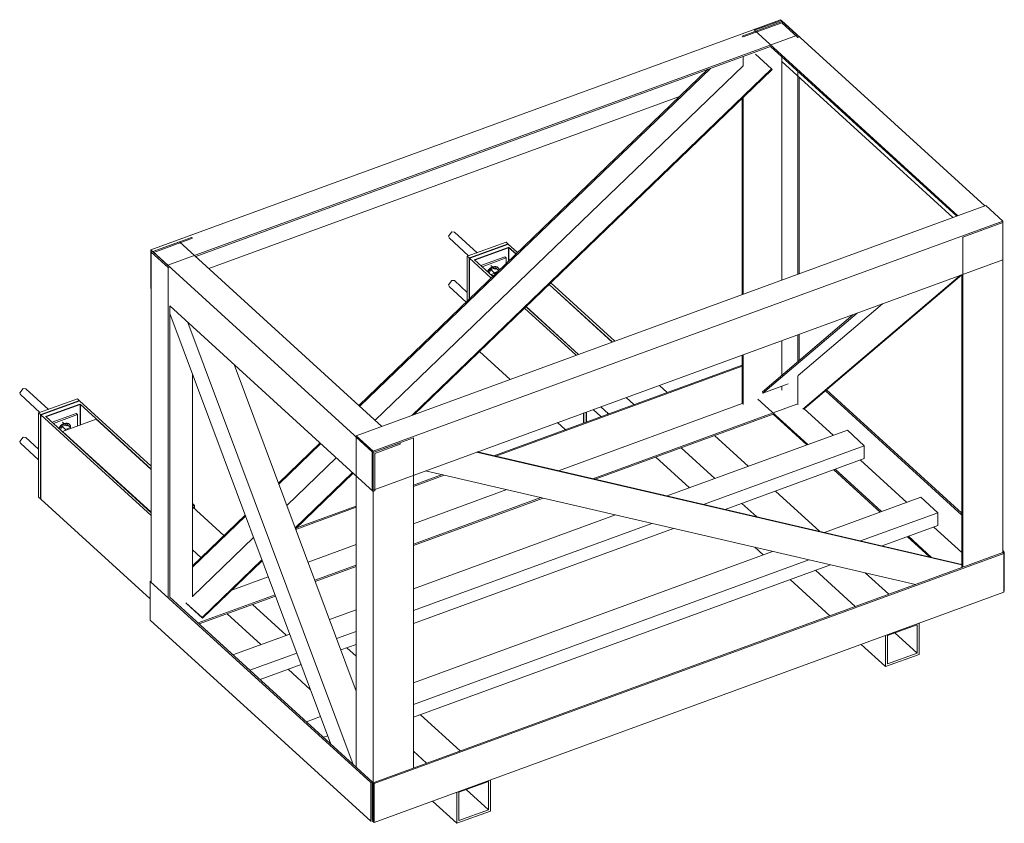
# Model space of a CAD drawing. Header units: millimetres. Extents: x -9410999 to -9405704, y -4413249 to 9079.
# Tile 10 of 21: x -9410999 to -9409757, y -423087 to -422073. Entities that reach past the tile are written whole.
import ezdxf

# ---------------------------------------------------------------- set-up
doc = ezdxf.new("R2010")
doc.units = ezdxf.units.MM
doc.layers.add('Обобщенные модели', color=7, linetype='Continuous', lineweight=18)

# ---------------------------------------------------------------- blocks, each defined once
blk = doc.blocks.new('HILTI_s_Кронштейн_MFT-RB_L - Усиленный кронштейн MFT-RB 270 L-20934201-Корзина под кондиционер')
at = {"layer": 'Обобщенные модели', "lineweight": 25}
for p, q in [((-9410923.2, -422553.9), (-9410972, -422571.7)), ((-9410965.7, -422573.8), (-9410922.6, -422558)), ((-9410923.2, -422553.9), (-9410832.7, -422636.4)), ((-9410832.7, -422640.1), (-9410922.6, -422558)), ((-9410922.6, -422558), (-9410922.6, -422584.4)), ((-9410972, -422677.9), (-9410972, -422571.7)), ((-9410972, -422571.7), (-9410832.7, -422698.8)), ((-9410832.7, -422695.1), (-9410965.7, -422573.8)), ((-9410834, -422803.8), (-9410972, -422677.9)), ((-9410780.8, -422683.7), (-9410778.7, -422685.6)), ((-9410778.7, -422685.6), (-9410780.8, -422686.3)), ((-9410778.7, -422685.6), (-9410778.7, -422689.8))]:
    blk.add_line(p, q, dxfattribs=at)
blk = doc.blocks.new('HILTI_s_Термомост_MFT-RBI_L - Термомост MFT-RBI 58x130x5 L-10740395-Корзина под кондиционер')
at = {"layer": 'Обобщенные модели'}
for p, q in [((-9410974.8, -422569.3), (-9410925.8, -422551.4)), ((-9410925.8, -422551.4), (-9410923.1, -422553.8)), ((-9410923.1, -422553.8), (-9410972.1, -422571.8)), ((-9410974.8, -422675.5), (-9410974.8, -422569.3)), ((-9410974.8, -422569.3), (-9410972.1, -422571.8)), ((-9410972.1, -422571.8), (-9410972.1, -422677.9)), ((-9410972.1, -422677.9), (-9410974.8, -422675.5))]:
    blk.add_line(p, q, dxfattribs=at)
blk = doc.blocks.new('HILTI_s_Анкер_HRD-HF - HRD-HF 10x100-6062269-Корзина под кондиционер')
at = {"layer": 'Обобщенные модели'}
for p, q in [((-9410962.5, -422564.9), (-9410991.1, -422538.8)), ((-9410997.5, -422546.5), (-9410998.7, -422544.1)), ((-9410997.8, -422546.2), (-9410973.1, -422568.7)), ((-9410947.3, -422590.6), (-9410945.2, -422586.2)), ((-9410945.2, -422586.2), (-9410938.9, -422583.9)), ((-9410945.2, -422586.2), (-9410940.9, -422590.1)), ((-9410939.7, -422585.7), (-9410944.9, -422580.9)), ((-9410934.6, -422587.8), (-9410940.9, -422590.1)), ((-9410938.5, -422585.4), (-9410939.1, -422584.9)), ((-9410938.9, -422583.9), (-9410934.6, -422587.8)), ((-9410936, -422583.7), (-9410936.5, -422583.2)), ((-9410934, -422588.6), (-9410934.6, -422587.8)), ((-9410934.4, -422587.9), (-9410934.4, -422587.6)), ((-9410940.9, -422590.1), (-9410941.5, -422591.3))]:
    blk.add_line(p, q, dxfattribs=at)
for points in [[(-9410998.7, -422544.1, 0), (-9410994.5, -422538.4, 0), (-9410991.1, -422538.8, 0)], [(-9410949.3, -422588.8, 0), (-9410949.2, -422588.6, 0), (-9410947.9, -422586.6, 0), (-9410946.4, -422584.9, 0), (-9410944.5, -422583.5, 0), (-9410942.6, -422582.5, 0), (-9410940.6, -422582, 0), (-9410938.8, -422582.1, 0), (-9410937.2, -422582.7, 0), (-9410936, -422583.8, 0)], [(-9410934.4, -422587.6, 0), (-9410934.7, -422585.7, 0), (-9410935.4, -422584.2, 0), (-9410936.7, -422583.2, 0), (-9410938.2, -422582.6, 0), (-9410940.1, -422582.5, 0), (-9410942, -422583, 0), (-9410944, -422584, 0), (-9410945.8, -422585.4, 0), (-9410947.4, -422587.1, 0), (-9410948.6, -422589.1, 0), (-9410948.7, -422589.3, 0)]]:
    blk.add_polyline3d(points, dxfattribs=at)
blk = doc.blocks.new('HILTI_s_Анкер_HRD-HF - HRD-HF 10x100-V1-Корзина под кондиционер')
at = {"layer": 'Обобщенные модели'}
for p, q in [((-9410974.8, -422614.9), (-9410991.1, -422600.1)), ((-9410997.5, -422607.7), (-9410998.7, -422605.3)), ((-9410997.8, -422607.5), (-9410974.8, -422628.5))]:
    blk.add_line(p, q, dxfattribs=at)
blk.add_polyline3d([(-9410998.7, -422605.3, 0), (-9410994.5, -422599.7, 0), (-9410991.1, -422600.1, 0)], dxfattribs=at)
blk = doc.blocks.new('HILTI_s_Шайба_MFT-BFW - Шайба MFT-BFW 30x40x3-6840739-Корзина под кондиционер')
at = {"layer": 'Обобщенные модели'}
for p, q in [((-9410957.7, -422581.1), (-9410927.3, -422570)), ((-9410925.7, -422571.4), (-9410956.1, -422582.6)), ((-9410927.3, -422570), (-9410925.7, -422571.4)), ((-9410925.7, -422585.5), (-9410925.7, -422571.4))]:
    blk.add_line(p, q, dxfattribs=at)
blk = doc.blocks.new('HILTI_s_Профиль_MFT-ST - Профиль MFT-ST 50x50x3_0-20934553-Корзина под кондиционер')
at = {"layer": 'Обобщенные модели'}
for p, q in [((-9410944.6, -422592.5), (-9410902.4, -422577)), ((-9410902.4, -422577), (-9410832.7, -422640.6)), ((-9410944.6, -422593), (-9410944.6, -422592.5)), ((-9410832.7, -422694.6), (-9410944.6, -422592.5)), ((-9410780.8, -422687.9), (-9410741.2, -422724)), ((-9410770, -422751.7), (-9410780.8, -422741.9)), ((-9410662.5, -422849.8), (-9410705.1, -422810.9)), ((-9410694.4, -422861.5), (-9410737, -422822.6)), ((-9410586, -422865.5), (-9410574.1, -422876.3)), ((-9410631.8, -422918.6), (-9410660.2, -422892.6)), ((-9410493.3, -422950.1), (-9410443.2, -422995.7)), ((-9410485.5, -423011.1), (-9410502, -422996)), ((-9410444.6, -423047.6), (-9410407.4, -423034.1)), ((-9410407.4, -423034.1), (-9410407.4, -423070)), ((-9410404.9, -423071.5), (-9410404.9, -423032.2)), ((-9410447.1, -423047.6), (-9410447.1, -423086.9)), ((-9410444.6, -423083.6), (-9410444.6, -423047.6)), ((-9410407.4, -423070), (-9410435.5, -423044.3)), ((-9410447.1, -423086.9), (-9410477.9, -423058.9)), ((-9410447.1, -423086.9), (-9410404.9, -423071.5)), ((-9410407.4, -423070), (-9410444.6, -423083.6))]:
    blk.add_line(p, q, dxfattribs=at)
blk = doc.blocks.new('HILTI_s_Профиль_MFT-ST - Профиль MFT-ST 50x50x3_0-V2-Корзина под кондиционер')
at = {"layer": 'Обобщенные модели'}
for p, q in [((-9410403.9, -422394.8), (-9410396.7, -422392.2)), ((-9410403.9, -422395.3), (-9410403.9, -422394.8)), ((-9410401.6, -422396.9), (-9410403.9, -422394.8)), ((-9410331, -422407.4), (-9410251.3, -422480)), ((-9410293.6, -422495.4), (-9410359.7, -422435.1)), ((-9410191.6, -422534.5), (-9410181.9, -422543.3)), ((-9410224.1, -422558.8), (-9410233.8, -422549.9)), ((-9410256.1, -422570.4), (-9410265.8, -422561.6)), ((-9410122.1, -422597.8), (-9410079.5, -422636.7)), ((-9410121.7, -422652.1), (-9410164.4, -422613.2)), ((-9410153.7, -422663.8), (-9410196.3, -422624.9)), ((-9410045.3, -422667.8), (-9409989.5, -422718.7)), ((-9410068.9, -422700.2), (-9410087.6, -422683.3)), ((-9410061, -422748.3), (-9410071.5, -422738.7)), ((-9409944.8, -422813.5), (-9409994.8, -422767.8)), ((-9409932.1, -422771.1), (-9409902.5, -422798)), ((-9409976.7, -422825.2), (-9410026.8, -422779.5)), ((-9409903.9, -422850), (-9409866.7, -422836.4)), ((-9409866.7, -422836.4), (-9409866.7, -422872.3)), ((-9409864.2, -422873.8), (-9409864.2, -422834.5)), ((-9409906.4, -422849.9), (-9409906.4, -422889.3)), ((-9409903.9, -422885.9), (-9409903.9, -422850)), ((-9409866.7, -422872.3), (-9409894.8, -422846.7)), ((-9409906.4, -422889.3), (-9409937.2, -422861.2)), ((-9409906.4, -422889.3), (-9409864.2, -422873.8)), ((-9409866.7, -422872.3), (-9409903.9, -422885.9))]:
    blk.add_line(p, q, dxfattribs=at)
blk = doc.blocks.new('HILTI_s_Кронштейн_MFT-RB_L - Усиленный кронштейн MFT-RB 270 L-V3-Корзина под кондиционер')
at = {"layer": 'Обобщенные модели', "lineweight": 25}
for p, q in [((-9410382.5, -422356.2), (-9410431.3, -422374.1)), ((-9410425, -422376.1), (-9410381.9, -422360.4)), ((-9410382.5, -422356.2), (-9410370.6, -422367)), ((-9410372.6, -422368.9), (-9410381.9, -422360.4)), ((-9410381.9, -422360.4), (-9410381.9, -422377.9)), ((-9410431.3, -422425.5), (-9410431.3, -422374.1)), ((-9410431.3, -422374.1), (-9410403.9, -422399.1)), ((-9410401.9, -422397.2), (-9410425, -422376.1)), ((-9410250.9, -422479.8), (-9410330.7, -422407.1)), ((-9410328.7, -422405.2), (-9410248, -422478.8)), ((-9410362, -422437.2), (-9410296.8, -422496.6)), ((-9410294, -422495.6), (-9410360, -422435.4)), ((-9410379.9, -422527), (-9410418.6, -422491.8)), ((-9410286.9, -422581.7), (-9410286.9, -422569.3)), ((-9410284, -422568.3), (-9410284, -422580.6)), ((-9410310.5, -422590.3), (-9410320.2, -422581.5))]:
    blk.add_line(p, q, dxfattribs=at)
blk = doc.blocks.new('HILTI_s_Термомост_MFT-RBI_L - Термомост MFT-RBI 58x130x5 L-V4-Корзина под кондиционер')
at = {"layer": 'Обобщенные модели'}
for p, q in [((-9410434.1, -422371.6), (-9410385, -422353.7)), ((-9410385, -422353.7), (-9410382.4, -422356.2)), ((-9410382.4, -422356.2), (-9410431.4, -422374.1)), ((-9410434.1, -422428.1), (-9410434.1, -422371.6)), ((-9410434.1, -422371.6), (-9410431.4, -422374.1)), ((-9410431.4, -422374.1), (-9410431.4, -422425.6))]:
    blk.add_line(p, q, dxfattribs=at)
blk = doc.blocks.new('HILTI_s_Анкер_HRD-HF - HRD-HF 10x100-V5-Корзина под кондиционер')
at = {"layer": 'Обобщенные модели'}
for p, q in [((-9410421.8, -422367.2), (-9410450.4, -422341.2)), ((-9410456.7, -422348.8), (-9410458, -422346.4)), ((-9410457.1, -422348.5), (-9410432.4, -422371.1)), ((-9410406.6, -422392.9), (-9410404.5, -422388.5)), ((-9410404.5, -422388.5), (-9410398.1, -422386.2)), ((-9410404.5, -422388.5), (-9410400.2, -422392.4)), ((-9410399, -422388), (-9410404.2, -422383.2)), ((-9410395, -422390.5), (-9410400.2, -422392.4)), ((-9410397.8, -422387.7), (-9410398.3, -422387.2)), ((-9410398.1, -422386.2), (-9410394.2, -422389.8)), ((-9410395.2, -422386), (-9410395.8, -422385.5)), ((-9410400.2, -422392.4), (-9410400.8, -422393.7))]:
    blk.add_line(p, q, dxfattribs=at)
for points in [[(-9410458, -422346.4, 0), (-9410453.7, -422340.8, 0), (-9410450.4, -422341.2, 0)], [(-9410408.5, -422391.1, 0), (-9410408.4, -422390.9, 0), (-9410407.2, -422388.9, 0), (-9410405.6, -422387.2, 0), (-9410403.8, -422385.8, 0), (-9410401.8, -422384.8, 0), (-9410399.9, -422384.4, 0), (-9410398, -422384.4, 0), (-9410396.5, -422385, 0), (-9410395.3, -422386.1, 0)], [(-9410393.7, -422389.3, 0), (-9410394, -422388.1, 0), (-9410394.7, -422386.6, 0), (-9410395.9, -422385.5, 0), (-9410397.5, -422384.9, 0), (-9410399.3, -422384.8, 0), (-9410401.3, -422385.3, 0), (-9410403.3, -422386.3, 0), (-9410405.1, -422387.7, 0), (-9410406.7, -422389.4, 0), (-9410407.9, -422391.4, 0), (-9410408, -422391.6, 0)]]:
    blk.add_polyline3d(points, dxfattribs=at)
blk = doc.blocks.new('HILTI_s_Анкер_HRD-HF - HRD-HF 10x100-V6-Корзина под кондиционер')
at = {"layer": 'Обобщенные модели'}
for p, q in [((-9410434.1, -422417.3), (-9410450.4, -422402.4)), ((-9410456.7, -422410.1), (-9410458, -422407.6)), ((-9410457.1, -422409.8), (-9410435.5, -422429.5))]:
    blk.add_line(p, q, dxfattribs=at)
blk.add_polyline3d([(-9410458, -422407.6, 0), (-9410453.7, -422402, 0), (-9410450.4, -422402.4, 0)], dxfattribs=at)
blk = doc.blocks.new('HILTI_s_Шайба_MFT-BFW - Шайба MFT-BFW 30x40x3-V7-Корзина под кондиционер')
at = {"layer": 'Обобщенные модели'}
for p, q in [((-9410417, -422383.4), (-9410386.6, -422372.3)), ((-9410384.9, -422373.7), (-9410415.4, -422384.9)), ((-9410386.6, -422372.3), (-9410384.9, -422373.7)), ((-9410384.9, -422380.8), (-9410384.9, -422373.7))]:
    blk.add_line(p, q, dxfattribs=at)
blk = doc.blocks.new('HILTI_s_Профиль_MFT-ST - Профиль MFT-ST 40x20х2_0-20934203-Корзина под кондиционер')
at = {"layer": 'Обобщенные модели'}
for p, q in [((-9409983.6, -422720.1), (-9409862, -422675.6)), ((-9409862, -422675.6), (-9409840.6, -422695.1)), ((-9409840.6, -422695.1), (-9409937.9, -422730.7)), ((-9409840.6, -422695.1), (-9409840.6, -422711.4)), ((-9409840.6, -422711.4), (-9409910.6, -422737)), ((-9410502, -422909.6), (-9410048.9, -422743.9)), ((-9410003.2, -422754.6), (-9410502, -422936.9)), ((-9409975.9, -422760.9), (-9410502, -422953.2)), ((-9410637, -422958.9), (-9410619.1, -422952.4)), ((-9410610.1, -422976.4), (-9410615.6, -422978.4))]:
    blk.add_line(p, q, dxfattribs=at)
blk = doc.blocks.new('HILTI_s_Профиль_MFT-ST - Профиль MFT-ST 40x20х2_0-V8-Корзина под кондиционер')
at = {"layer": 'Обобщенные модели'}
for p, q in [((-9410181.8, -422674), (-9409954.7, -422591)), ((-9409954.7, -422591), (-9409933.3, -422610.6)), ((-9409933.3, -422610.6), (-9410136, -422684.7)), ((-9409933.3, -422610.6), (-9409933.3, -422626.9)), ((-9409933.3, -422626.9), (-9410108.7, -422691)), ((-9410502, -422791.1), (-9410247.1, -422697.9)), ((-9410201.4, -422708.6), (-9410502, -422818.5)), ((-9410174.1, -422714.9), (-9410502, -422834.8)), ((-9410607.9, -422829.8), (-9410574.1, -422817.5)), ((-9410729.7, -422874.4), (-9410658.1, -422848.2)), ((-9410574.1, -422844.8), (-9410598.9, -422853.9)), ((-9410574.1, -422861.2), (-9410593.5, -422868.3)), ((-9410649.1, -422872.2), (-9410708.3, -422893.9)), ((-9410643.8, -422886.6), (-9410695.5, -422905.5))]:
    blk.add_line(p, q, dxfattribs=at)
blk = doc.blocks.new('HILTI_s_Профиль_MFT-L - Профиль MFT-L 60x40x2_2 6m-20934204-Корзина под кондиционер')
at = {"layer": 'Обобщенные модели'}
for p, q in [((-9410552.7, -423035.7), (-9409758.6, -422745.4)), ((-9410551.6, -423036.8), (-9409757.4, -422746.5)), ((-9409758.6, -422745.4), (-9409757.4, -422746.5)), ((-9409757.4, -422746.5), (-9409757.4, -422795.5)), ((-9409757.4, -422795.5), (-9410551.6, -423085.8)), ((-9410551.6, -423036.8), (-9410552.7, -423035.7)), ((-9410552.7, -423035.7), (-9410552.7, -423082.9)), ((-9410551.6, -423085.8), (-9410551.6, -423036.8)), ((-9410552.7, -423082.9), (-9410553.9, -423081.9)), ((-9410553.9, -423083.7), (-9410551.6, -423085.8))]:
    blk.add_line(p, q, dxfattribs=at)
blk = doc.blocks.new('HILTI_s_Профиль_MFT-L - Профиль MFT-L 60x40x2_2 6m-20934205-Корзина под кондиционер')
at = {"layer": 'Обобщенные модели'}
for p, q in [((-9410087.4, -422508.8), (-9410400.5, -422623.2)), ((-9410087.4, -422510.3), (-9410398, -422623.8)), ((-9410087.4, -422557.5), (-9410319.1, -422642.2)), ((-9410018.4, -422558.1), (-9410275.9, -422652.2)), ((-9410048.4, -422570.9), (-9410272.9, -422652.9)), ((-9410465.9, -422647.1), (-9410502, -422660.4)), ((-9410463.4, -422647.7), (-9410502, -422661.9)), ((-9410384.4, -422666), (-9410502, -422709.1)), ((-9410341.2, -422676.1), (-9410502, -422734.9)), ((-9410574.1, -422688.2), (-9410650.5, -422716.1)), ((-9410574.1, -422686.7), (-9410649.6, -422714.3)), ((-9410338.2, -422676.8), (-9410502, -422736.7)), ((-9410574.1, -422735.4), (-9410634.9, -422757.6)), ((-9410574.1, -422761.2), (-9410626.4, -422780.4)), ((-9410574.1, -422763), (-9410625.8, -422781.9)), ((-9410685.1, -422776), (-9410731, -422792.8)), ((-9410676.6, -422798.7), (-9410773.7, -422834.2)), ((-9410676, -422800.3), (-9410772.3, -422835.5))]:
    blk.add_line(p, q, dxfattribs=at)
blk = doc.blocks.new('HILTI_s_Профиль_MFT-ST - Профиль MFT-ST 50x50x3_0-20934206-Корзина под кондиционер')
at = {"layer": 'Обобщенные модели'}
for p, q in [((-9410265.6, -422573.9), (-9410275.3, -422565.1)), ((-9410257.2, -422569.4), (-9410257.2, -422570.9))]:
    blk.add_line(p, q, dxfattribs=at)
blk = doc.blocks.new('HILTI_s_Профиль_MFT-L - Профиль MFT-L 60x40x2_2 6m-20934207-Корзина под кондиционер')
at = {"layer": 'Обобщенные модели'}
for p, q in [((-9410574.1, -422599.8), (-9410552.7, -422619.3)), ((-9410574.1, -422599.8), (-9410574.1, -423016.2)), ((-9410552.7, -422619.3), (-9410502, -422600.8)), ((-9410502, -422600.8), (-9410502, -423017.2)), ((-9410552.7, -423084.7), (-9410552.7, -422619.3)), ((-9410552.7, -423084.7), (-9410553.9, -423083.7))]:
    blk.add_line(p, q, dxfattribs=at)
blk = doc.blocks.new('HILTI_s_Профиль_MFT-L - Профиль MFT-L 60x40x2_2 6m-20934208-Корзина под кондиционер')
at = {"layer": 'Обобщенные модели'}
for p, q in [((-9409809.2, -422347.5), (-9409758.6, -422329)), ((-9409758.6, -422329), (-9409758.6, -422745.4)), ((-9409809.2, -422763.9), (-9409809.2, -422347.5)), ((-9409810.4, -422764.4), (-9409810.4, -422395.1))]:
    blk.add_line(p, q, dxfattribs=at)
blk = doc.blocks.new('HILTI_s_Профиль_MFT-L - Профиль MFT-L 60x40x2_2 6m-V9-Корзина под кондиционер')
at = {"layer": 'Обобщенные модели'}
for p, q in [((-9410782, -422347.8), (-9410832.7, -422366.3)), ((-9410829.6, -422366.7), (-9410780.8, -422348.9)), ((-9410780.8, -422348.9), (-9410782, -422347.8)), ((-9410832.7, -422366.3), (-9410811.3, -422385.8)), ((-9410832.7, -422366.3), (-9410832.7, -422782.9)), ((-9410809.4, -422385.2), (-9410829.6, -422366.7)), ((-9410811.3, -422385.8), (-9410809.4, -422385.2)), ((-9410811.3, -422802.4), (-9410811.3, -422385.8)), ((-9410809.4, -422801.6), (-9410809.4, -422434.3)), ((-9410780.8, -422801.1), (-9410780.8, -422520.3))]:
    blk.add_line(p, q, dxfattribs=at)
blk = doc.blocks.new('HILTI_s_Профиль_MFT-L - Профиль MFT-L 60x40x2_2 6m-V10-Корзина под кондиционер')
at = {"layer": 'Обобщенные модели'}
for p, q in [((-9410036.7, -422075.3), (-9410087.4, -422093.9)), ((-9410086.3, -422094.9), (-9410037.4, -422077.1)), ((-9410037.4, -422077.1), (-9410017.2, -422095.5)), ((-9410015.3, -422094.9), (-9410036.7, -422075.3)), ((-9410087.4, -422093.9), (-9410086.3, -422094.9)), ((-9410017.2, -422095.5), (-9410015.3, -422094.9)), ((-9410086.3, -422119.6), (-9410086.3, -422132)), ((-9410037.4, -422119.7), (-9410037.4, -422401.8)), ((-9410017.2, -422138.1), (-9410017.2, -422394.4)), ((-9410015.3, -422146.2), (-9410015.3, -422393.7)), ((-9410087.4, -422172.7), (-9410087.4, -422420.1)), ((-9410086.3, -422171.6), (-9410086.3, -422419.7)), ((-9410017.2, -422470.7), (-9410017.2, -422504.6)), ((-9410015.3, -422470.1), (-9410015.3, -422503)), ((-9410037.4, -422478.1), (-9410037.4, -422521.8)), ((-9410087.4, -422496.4), (-9410087.4, -422557.5)), ((-9410086.3, -422496), (-9410086.3, -422558.6)), ((-9410017.2, -422522.3), (-9410017.2, -422559.1)), ((-9410037.4, -422535.5), (-9410037.4, -422540.7))]:
    blk.add_line(p, q, dxfattribs=at)
blk = doc.blocks.new('HILTI_s_Профиль_MFT-L - Профиль MFT-L 60x40x2_2 6m-20934209-Корзина под кондиционер')
at = {"layer": 'Обобщенные модели'}
for p, q in [((-9410071.7, -422086.6), (-9410037.9, -422074.3)), ((-9409781.4, -422308.2), (-9410037.9, -422074.3)), ((-9410071.7, -422086.6), (-9409815.2, -422320.6)), ((-9410051.5, -422106.9), (-9409816.6, -422321.1)), ((-9410037.4, -422126.1), (-9409821.6, -422322.9))]:
    blk.add_line(p, q, dxfattribs=at)
blk = doc.blocks.new('HILTI_s_Профиль_MFT-L - Профиль MFT-L 60x40x2_2 6m-20934210-Корзина под кондиционер')
at = {"layer": 'Обобщенные модели'}
for p, q in [((-9410830.9, -422365.7), (-9410797.1, -422353.3)), ((-9410541.7, -422586.2), (-9410797.1, -422353.3)), ((-9410830.9, -422365.7), (-9410552.7, -422619.3)), ((-9410552.7, -422668.3), (-9410809.5, -422434.2)), ((-9410518.9, -422607), (-9410552.7, -422619.3)), ((-9410550.9, -422620.4), (-9410518.9, -422608.8)), ((-9410518.9, -422608.8), (-9410518.9, -422607)), ((-9410552.7, -422619.3), (-9410552.7, -422668.3)), ((-9410550.9, -422667.6), (-9410550.9, -422620.4)), ((-9410552.7, -422668.3), (-9410550.9, -422667.6))]:
    blk.add_line(p, q, dxfattribs=at)
blk = doc.blocks.new('HILTI_s_Профиль_MFT-L - Профиль MFT-L 60x40x2_2 6m-V11-Корзина под кондиционер')
at = {"layer": 'Обобщенные модели'}
for p, q in [((-9410004.4, -422609.2), (-9410067.5, -422551.7)), ((-9409810.4, -422698.1), (-9409982.4, -422541.3)), ((-9409810.4, -422695.7), (-9409981.1, -422540.1)), ((-9409972.5, -422597.5), (-9410009.2, -422564)), ((-9410005.8, -422609.7), (-9410048.4, -422570.9)), ((-9409879.7, -422682.1), (-9409938.3, -422628.7)), ((-9409913.1, -422694.3), (-9409971.6, -422640.9)), ((-9409911.7, -422693.8), (-9409970.2, -422640.4)), ((-9409810.4, -422745.3), (-9409845.6, -422713.3)), ((-9409851.1, -422750.8), (-9409878.9, -422725.4)), ((-9409848.4, -422751.5), (-9409877.5, -422724.9)), ((-9409756.7, -422744.7), (-9409758.6, -422743)), ((-9409756.7, -422744.7), (-9409758.6, -422745.4)), ((-9409756.7, -422793.7), (-9409756.7, -422744.7)), ((-9409757.4, -422794), (-9409756.7, -422793.7))]:
    blk.add_line(p, q, dxfattribs=at)
blk = doc.blocks.new('HILTI_s_Профиль_MFT-L - Профиль MFT-L 60x40x2_2 6m-V12-Корзина под кондиционер')
at = {"layer": 'Обобщенные модели'}
for p, q in [((-9410834, -422781.7), (-9410832.7, -422781.2)), ((-9410834, -422830.7), (-9410834, -422781.7)), ((-9410834, -422781.7), (-9410555.8, -423035.3)), ((-9410809.5, -422801.6), (-9410553.9, -423034.7)), ((-9410555.8, -423084.3), (-9410834, -422830.7)), ((-9410553.9, -423034.7), (-9410555.8, -423035.3)), ((-9410555.8, -423035.3), (-9410555.8, -423084.3)), ((-9410553.9, -423081.9), (-9410553.9, -423034.7)), ((-9410555.8, -423084.3), (-9410553.9, -423083.7))]:
    blk.add_line(p, q, dxfattribs=at)
blk = doc.blocks.new('HILTI_s_Профиль_MFT-L - Профиль MFT-L 60x40x2_2 6m-V13-Корзина под кондиционер')
at = {"layer": 'Обобщенные модели'}
for p, q in [((-9409780, -422307.7), (-9410574.1, -422598)), ((-9409780, -422307.7), (-9409758.6, -422327.2)), ((-9410552.7, -422617.5), (-9409758.6, -422327.2)), ((-9409758.6, -422327.2), (-9409758.6, -422376.2)), ((-9409758.6, -422376.2), (-9410552.7, -422666.5)), ((-9410552.7, -422617.5), (-9410574.1, -422598)), ((-9410574.1, -422598), (-9410574.1, -422599.8)), ((-9410574.1, -422599.8), (-9410553.9, -422618.2)), ((-9410553.9, -422618.2), (-9410553.9, -422665.4)), ((-9410552.7, -422666.5), (-9410552.7, -422617.5)), ((-9410553.9, -422665.4), (-9410552.7, -422666.5))]:
    blk.add_line(p, q, dxfattribs=at)
blk = doc.blocks.new('HILTI_s_Профиль_MFT-L - Профиль MFT-L 60x40x2_2 6m-V14-Корзина под кондиционер')
at = {"layer": 'Обобщенные модели'}
for p, q in [((-9410039.1, -422073.2), (-9410833.3, -422363.5)), ((-9410039.1, -422073.2), (-9410017.7, -422092.7)), ((-9410811.9, -422383), (-9410017.7, -422092.7)), ((-9410776.7, -422372), (-9410051.5, -422106.9)), ((-9410759.9, -422387.2), (-9410166.3, -422170.2)), ((-9410833.3, -422363.5), (-9410833.3, -422412.5)), ((-9410811.9, -422383), (-9410833.3, -422363.5)), ((-9410833.3, -422412.5), (-9410832.7, -422413.1))]:
    blk.add_line(p, q, dxfattribs=at)
blk = doc.blocks.new('HILTI_s_Профиль_MFT-L - Профиль MFT-L 40x40x1_8 6m-20934211-Корзина под кондиционер')
at = {"layer": 'Обобщенные модели'}
for p, q in [((-9410809.4, -422443.8), (-9410606.2, -422987)), ((-9410577.9, -423012.8), (-9410786.5, -422455.1)), ((-9410728.2, -422508.3), (-9410574.1, -422920.1))]:
    blk.add_line(p, q, dxfattribs=at)
blk = doc.blocks.new('HILTI_s_Профиль_MFT-L - Профиль MFT-L 40x40x1_8 6m-V15-Корзина под кондиционер')
at = {"layer": 'Обобщенные модели'}
for p, q in [((-9409811.8, -422395.6), (-9410010.7, -422564.6)), ((-9409810.4, -422395.2), (-9410009.2, -422564)), ((-9409910.3, -422431.6), (-9410016.9, -422522.2)), ((-9409947.2, -422445.1), (-9410061.9, -422542.5)), ((-9409942.5, -422443.4), (-9410061.1, -422544.2)), ((-9410029.2, -422532.5), (-9410061.1, -422544.2)), ((-9410061.1, -422544.2), (-9410061.9, -422542.5))]:
    blk.add_line(p, q, dxfattribs=at)
blk = doc.blocks.new('HILTI_s_Профиль_MFT-L - Профиль MFT-L 40x40x1_8 6m-20934212-Корзина под кондиционер')
at = {"layer": 'Обобщенные модели'}
for p, q in [((-9409810.4, -422760.9), (-9410422.3, -422618.8)), ((-9409810.4, -422760.3), (-9410421.2, -422618.4)), ((-9410486.6, -422642.3), (-9409868.9, -422785.8))]:
    blk.add_line(p, q, dxfattribs=at)
blk = doc.blocks.new('HILTI_s_Профиль_MFT-L - Профиль MFT-L 40x40x1_8 6m-V16-Корзина под кондиционер')
at = {"layer": 'Обобщенные модели'}
for p, q in [((-9410070.6, -422116.5), (-9410050.2, -422135.1)), ((-9410570.7, -422559.8), (-9410130.6, -422135.8)), ((-9410569.7, -422560.7), (-9410127.5, -422134.7)), ((-9410550.2, -422578.5), (-9410086.3, -422131.6)), ((-9410504.1, -422572.4), (-9410050.2, -422135.1)), ((-9410501.2, -422571.4), (-9410049.4, -422136.1)), ((-9410050.2, -422135.1), (-9410049.4, -422136.1)), ((-9410672.3, -422657.7), (-9410619.8, -422607.1)), ((-9410671.8, -422659), (-9410618.9, -422608)), ((-9410661.7, -422686), (-9410599.3, -422625.8)), ((-9410651.2, -422714.1), (-9410578.9, -422644.5)), ((-9410650.7, -422715.4), (-9410578, -422645.3)), ((-9410780.8, -422762.2), (-9410714.3, -422698.1)), ((-9410780.8, -422764), (-9410713.8, -422699.4)), ((-9410780.8, -422800.7), (-9410703.7, -422726.4)), ((-9410768.7, -422827.3), (-9410693.2, -422754.6)), ((-9410767.9, -422828.3), (-9410692.7, -422755.8)), ((-9410768.7, -422827.3), (-9410789.1, -422808.7)), ((-9410788.1, -422809.8), (-9410767.9, -422828.3)), ((-9410767.9, -422828.3), (-9410768.7, -422827.3))]:
    blk.add_line(p, q, dxfattribs=at)

msp = doc.modelspace()

# ---------------------------------------------------------------- block references
at = {"layer": 'Обобщенные модели'}
for name in ['HILTI_s_Профиль_MFT-L - Профиль MFT-L 60x40x2_2 6m-V14-Корзина под кондиционер', 'HILTI_s_Профиль_MFT-L - Профиль MFT-L 60x40x2_2 6m-V10-Корзина под кондиционер', 'HILTI_s_Профиль_MFT-L - Профиль MFT-L 60x40x2_2 6m-20934209-Корзина под кондиционер', 'HILTI_s_Профиль_MFT-L - Профиль MFT-L 40x40x1_8 6m-V16-Корзина под кондиционер', 'HILTI_s_Профиль_MFT-L - Профиль MFT-L 60x40x2_2 6m-V13-Корзина под кондиционер', 'HILTI_s_Анкер_HRD-HF - HRD-HF 10x100-V5-Корзина под кондиционер', 'HILTI_s_Профиль_MFT-L - Профиль MFT-L 60x40x2_2 6m-20934208-Корзина под кондиционер', 'HILTI_s_Профиль_MFT-L - Профиль MFT-L 60x40x2_2 6m-V9-Корзина под кондиционер', 'HILTI_s_Профиль_MFT-L - Профиль MFT-L 60x40x2_2 6m-20934210-Корзина под кондиционер', 'HILTI_s_Термомост_MFT-RBI_L - Термомост MFT-RBI 58x130x5 L-V4-Корзина под кондиционер', 'HILTI_s_Кронштейн_MFT-RB_L - Усиленный кронштейн MFT-RB 270 L-V3-Корзина под кондиционер', 'HILTI_s_Шайба_MFT-BFW - Шайба MFT-BFW 30x40x3-V7-Корзина под кондиционер', 'HILTI_s_Анкер_HRD-HF - HRD-HF 10x100-V6-Корзина под кондиционер', 'HILTI_s_Профиль_MFT-ST - Профиль MFT-ST 50x50x3_0-V2-Корзина под кондиционер', 'HILTI_s_Профиль_MFT-L - Профиль MFT-L 40x40x1_8 6m-V15-Корзина под кондиционер', 'HILTI_s_Профиль_MFT-L - Профиль MFT-L 40x40x1_8 6m-20934211-Корзина под кондиционер', 'HILTI_s_Профиль_MFT-L - Профиль MFT-L 60x40x2_2 6m-20934205-Корзина под кондиционер', 'HILTI_s_Анкер_HRD-HF - HRD-HF 10x100-6062269-Корзина под кондиционер', 'HILTI_s_Термомост_MFT-RBI_L - Термомост MFT-RBI 58x130x5 L-10740395-Корзина под кондиционер', 'HILTI_s_Профиль_MFT-L - Профиль MFT-L 60x40x2_2 6m-V11-Корзина под кондиционер', 'HILTI_s_Кронштейн_MFT-RB_L - Усиленный кронштейн MFT-RB 270 L-20934201-Корзина под кондиционер', 'HILTI_s_Шайба_MFT-BFW - Шайба MFT-BFW 30x40x3-6840739-Корзина под кондиционер', 'HILTI_s_Профиль_MFT-ST - Профиль MFT-ST 50x50x3_0-20934553-Корзина под кондиционер', 'HILTI_s_Профиль_MFT-ST - Профиль MFT-ST 50x50x3_0-20934206-Корзина под кондиционер', 'HILTI_s_Анкер_HRD-HF - HRD-HF 10x100-V1-Корзина под кондиционер', 'HILTI_s_Профиль_MFT-ST - Профиль MFT-ST 40x20х2_0-V8-Корзина под кондиционер', 'HILTI_s_Профиль_MFT-L - Профиль MFT-L 60x40x2_2 6m-20934207-Корзина под кондиционер', 'HILTI_s_Профиль_MFT-L - Профиль MFT-L 40x40x1_8 6m-20934212-Корзина под кондиционер', 'HILTI_s_Профиль_MFT-ST - Профиль MFT-ST 40x20х2_0-20934203-Корзина под кондиционер', 'HILTI_s_Профиль_MFT-L - Профиль MFT-L 60x40x2_2 6m-20934204-Корзина под кондиционер', 'HILTI_s_Профиль_MFT-L - Профиль MFT-L 60x40x2_2 6m-V12-Корзина под кондиционер']:
    msp.add_blockref(name, (0, 0), dxfattribs=at)

doc.saveas('drawing.dxf')
